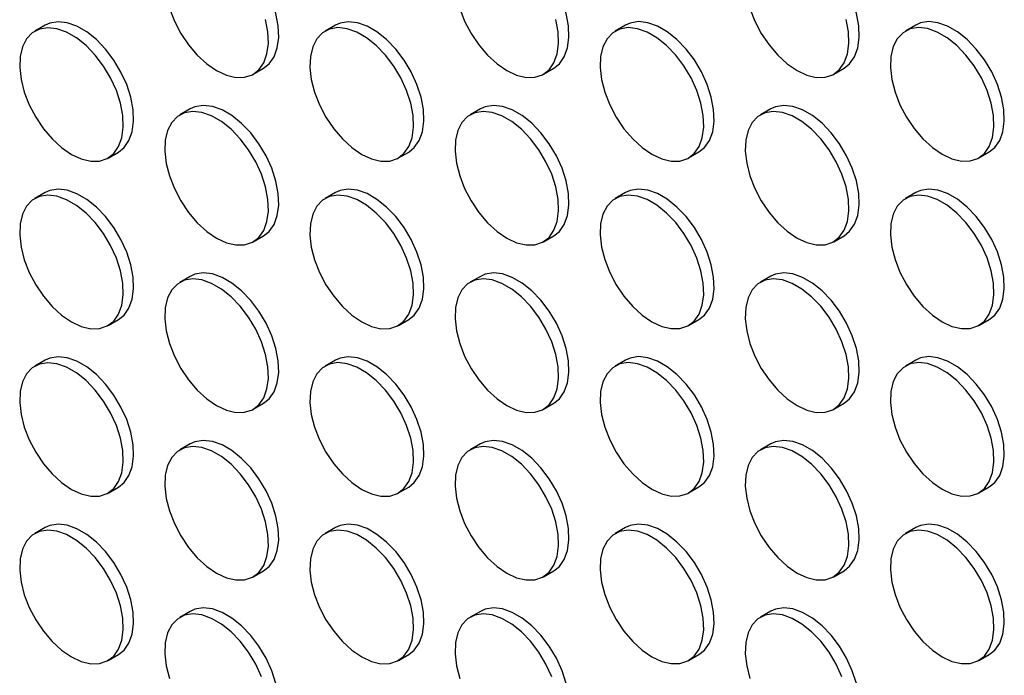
# Model space of a CAD drawing. Header units: millimetres. Extents: x 57 to 2457, y 57 to 1886.
# Tile 25 of 38: x 2181 to 2316, y 1235 to 1325. Entities that reach past the tile are written whole.
import ezdxf

# ---------------------------------------------------------------- set-up
doc = ezdxf.new("R2010")
doc.units = ezdxf.units.MM
doc.header["$LTSCALE"] = 9

msp = doc.modelspace()

# ---------------------------------------------------------------- linework, layer by layer
for p, q in [((2184.878, 1323.981), (2183.464, 1323.164)), ((2224.476, 1323.984), (2223.062, 1323.168)), ((2264.074, 1323.988), (2262.66, 1323.172)), ((2303.672, 1323.992), (2302.258, 1323.175)), ((2213.262, 1317.277), (2214.677, 1318.093)), ((2252.86, 1317.28), (2254.275, 1318.097)), ((2292.458, 1317.284), (2293.873, 1318.1)), ((2204.677, 1312.551), (2203.263, 1311.734)), ((2244.275, 1312.555), (2242.861, 1311.738)), ((2283.873, 1312.558), (2282.459, 1311.742)), ((2193.463, 1305.843), (2194.878, 1306.66)), ((2233.061, 1305.847), (2234.476, 1306.663)), ((2272.659, 1305.851), (2274.074, 1306.667)), ((2312.257, 1305.854), (2313.672, 1306.671)), ((2184.878, 1301.117), (2183.464, 1300.301)), ((2224.476, 1301.121), (2223.062, 1300.305)), ((2264.074, 1301.125), (2262.66, 1300.308)), ((2303.672, 1301.129), (2302.258, 1300.312)), ((2213.262, 1294.413), (2214.677, 1295.23)), ((2252.86, 1294.417), (2254.275, 1295.234)), ((2292.458, 1294.421), (2293.873, 1295.237)), ((2204.677, 1289.688), (2203.263, 1288.871)), ((2244.275, 1289.691), (2242.861, 1288.875)), ((2283.873, 1289.695), (2282.459, 1288.879)), ((2193.463, 1282.98), (2194.878, 1283.796)), ((2233.061, 1282.984), (2234.476, 1283.8)), ((2272.659, 1282.987), (2274.074, 1283.804)), ((2312.257, 1282.991), (2313.672, 1283.808)), ((2184.878, 1278.254), (2183.464, 1277.438)), ((2224.476, 1278.258), (2223.062, 1277.442)), ((2264.074, 1278.262), (2262.66, 1277.445)), ((2303.672, 1278.265), (2302.258, 1277.449)), ((2213.262, 1271.55), (2214.677, 1272.367)), ((2252.86, 1271.554), (2254.275, 1272.37)), ((2292.458, 1271.558), (2293.873, 1272.374)), ((2204.677, 1266.825), (2203.263, 1266.008)), ((2244.275, 1266.828), (2242.861, 1266.012)), ((2283.873, 1266.832), (2282.459, 1266.016)), ((2193.463, 1260.117), (2194.878, 1260.933)), ((2233.061, 1260.121), (2234.476, 1260.937)), ((2272.659, 1260.124), (2274.074, 1260.941)), ((2312.257, 1260.128), (2313.672, 1260.944)), ((2184.878, 1255.391), (2183.464, 1254.575)), ((2224.476, 1255.395), (2223.062, 1254.578)), ((2264.074, 1255.399), (2262.66, 1254.582)), ((2303.672, 1255.402), (2302.258, 1254.586)), ((2213.262, 1248.687), (2214.677, 1249.504)), ((2252.86, 1248.691), (2254.275, 1249.507)), ((2292.458, 1248.695), (2293.873, 1249.511)), ((2204.677, 1243.961), (2203.263, 1243.145)), ((2244.275, 1243.965), (2242.861, 1243.149)), ((2283.873, 1243.969), (2282.459, 1243.152)), ((2193.463, 1237.254), (2194.878, 1238.07)), ((2233.061, 1237.257), (2234.476, 1238.074)), ((2272.659, 1237.261), (2274.074, 1238.078)), ((2312.257, 1237.265), (2313.672, 1238.081))]:
    msp.add_line(p, q)
at = {"flags": 128}
for points in [[(2214.677, 1318.093), (2215.437, 1318.692), (2216.109, 1319.648), (2216.549, 1320.861), (2216.74, 1322.288), (2216.676, 1323.875), (2216.359, 1325.567), (2215.801, 1327.301), (2215.021, 1329.016), (2214.048, 1330.649), (2212.917, 1332.141), (2211.669, 1333.438), (2210.349, 1334.494), (2209.005, 1335.27), (2207.685, 1335.738), (2206.437, 1335.882), (2205.306, 1335.695), (2204.677, 1335.414)], [(2254.275, 1318.097), (2255.035, 1318.696), (2255.707, 1319.652), (2256.147, 1320.865), (2256.338, 1322.291), (2256.274, 1323.879), (2255.957, 1325.57), (2255.399, 1327.305), (2254.619, 1329.019), (2253.646, 1330.652), (2252.515, 1332.144), (2251.267, 1333.442), (2249.947, 1334.498), (2248.603, 1335.274), (2247.283, 1335.742), (2246.035, 1335.885), (2244.904, 1335.699), (2244.275, 1335.418)], [(2293.873, 1318.1), (2294.633, 1318.699), (2295.305, 1319.656), (2295.745, 1320.869), (2295.936, 1322.295), (2295.872, 1323.882), (2295.555, 1325.574), (2294.997, 1327.308), (2294.217, 1329.023), (2293.244, 1330.656), (2292.113, 1332.148), (2290.865, 1333.445), (2289.545, 1334.501), (2288.201, 1335.277), (2286.881, 1335.746), (2285.633, 1335.889), (2284.502, 1335.703), (2283.873, 1335.421)], [(2201.831, 1326.258), (2202.503, 1324.526), (2203.383, 1322.844), (2204.44, 1321.275), (2205.635, 1319.874), (2206.925, 1318.692), (2208.263, 1317.772)], [(2241.429, 1326.262), (2242.101, 1324.529), (2242.981, 1322.848), (2244.038, 1321.278), (2245.233, 1319.877), (2246.523, 1318.695), (2247.861, 1317.775)], [(2281.027, 1326.266), (2281.699, 1324.533), (2282.579, 1322.852), (2283.636, 1321.282), (2284.831, 1319.881), (2286.121, 1318.699), (2287.459, 1317.779)], [(2208.263, 1317.772), (2209.601, 1317.147), (2210.891, 1316.839), (2212.086, 1316.861), (2213.142, 1317.211), (2214.023, 1317.876), (2214.695, 1318.832), (2215.135, 1320.045), (2215.326, 1321.471), (2215.262, 1323.059), (2214.945, 1324.75)], [(2247.861, 1317.775), (2249.199, 1317.15), (2250.489, 1316.843), (2251.684, 1316.865), (2252.74, 1317.214), (2253.621, 1317.879), (2254.293, 1318.836), (2254.733, 1320.049), (2254.924, 1321.475), (2254.86, 1323.062), (2254.543, 1324.754)], [(2287.459, 1317.779), (2288.797, 1317.154), (2290.087, 1316.847), (2291.282, 1316.868), (2292.338, 1317.218), (2293.219, 1317.883), (2293.891, 1318.839), (2294.331, 1320.052), (2294.522, 1321.479), (2294.458, 1323.066), (2294.141, 1324.758)], [(2188.464, 1306.338), (2189.802, 1305.713), (2191.092, 1305.406), (2192.287, 1305.428), (2193.343, 1305.777), (2194.224, 1306.442), (2194.896, 1307.398), (2195.336, 1308.612), (2195.527, 1310.038), (2195.463, 1311.625), (2195.146, 1313.317), (2194.588, 1315.051), (2193.808, 1316.766), (2192.835, 1318.399), (2191.704, 1319.891), (2190.456, 1321.188), (2189.136, 1322.244), (2187.792, 1323.02), (2186.472, 1323.488), (2185.224, 1323.632), (2184.093, 1323.445), (2183.12, 1322.936), (2182.34, 1322.121), (2181.782, 1321.032), (2181.465, 1319.706), (2181.401, 1318.193), (2181.592, 1316.546), (2182.032, 1314.825), (2182.704, 1313.092), (2183.584, 1311.411), (2184.641, 1309.841), (2185.836, 1308.44), (2187.126, 1307.258), (2188.464, 1306.338)], [(2194.878, 1306.66), (2195.638, 1307.258), (2196.31, 1308.215), (2196.75, 1309.428), (2196.941, 1310.854), (2196.877, 1312.442), (2196.56, 1314.133), (2196.002, 1315.868), (2195.222, 1317.582), (2194.249, 1319.215), (2193.118, 1320.707), (2191.87, 1322.005), (2190.55, 1323.06), (2189.206, 1323.836), (2187.886, 1324.305), (2186.638, 1324.448), (2185.507, 1324.262), (2184.878, 1323.981)], [(2228.062, 1306.342), (2229.4, 1305.717), (2230.69, 1305.41), (2231.885, 1305.431), (2232.941, 1305.781), (2233.822, 1306.446), (2234.494, 1307.402), (2234.934, 1308.615), (2235.125, 1310.041), (2235.061, 1311.629), (2234.744, 1313.32), (2234.186, 1315.055), (2233.406, 1316.77), (2232.433, 1318.402), (2231.302, 1319.895), (2230.054, 1321.192), (2228.734, 1322.248), (2227.39, 1323.024), (2226.07, 1323.492), (2224.822, 1323.636), (2223.691, 1323.449), (2222.718, 1322.94), (2221.938, 1322.125), (2221.38, 1321.036), (2221.063, 1319.71), (2220.999, 1318.196), (2221.19, 1316.549), (2221.63, 1314.828), (2222.302, 1313.096), (2223.182, 1311.415), (2224.239, 1309.845), (2225.434, 1308.444), (2226.724, 1307.262), (2228.062, 1306.342)], [(2234.476, 1306.663), (2235.236, 1307.262), (2235.908, 1308.219), (2236.348, 1309.432), (2236.539, 1310.858), (2236.475, 1312.445), (2236.158, 1314.137), (2235.6, 1315.871), (2234.82, 1317.586), (2233.847, 1319.219), (2232.716, 1320.711), (2231.468, 1322.008), (2230.148, 1323.064), (2228.804, 1323.84), (2227.484, 1324.308), (2226.236, 1324.452), (2225.105, 1324.266), (2224.476, 1323.984)], [(2267.66, 1306.346), (2268.998, 1305.721), (2270.288, 1305.413), (2271.483, 1305.435), (2272.539, 1305.785), (2273.42, 1306.45), (2274.092, 1307.406), (2274.532, 1308.619), (2274.723, 1310.045), (2274.659, 1311.633), (2274.342, 1313.324), (2273.783, 1315.059), (2273.004, 1316.773), (2272.031, 1318.406), (2270.9, 1319.898), (2269.652, 1321.196), (2268.332, 1322.251), (2266.988, 1323.028), (2265.668, 1323.496), (2264.42, 1323.639), (2263.289, 1323.453), (2262.316, 1322.943), (2261.536, 1322.129), (2260.978, 1321.039), (2260.661, 1319.714), (2260.597, 1318.2), (2260.788, 1316.553), (2261.228, 1314.832), (2261.9, 1313.1), (2262.78, 1311.418), (2263.837, 1309.849), (2265.032, 1308.448), (2266.322, 1307.266), (2267.66, 1306.346)], [(2274.074, 1306.667), (2274.834, 1307.266), (2275.506, 1308.222), (2275.946, 1309.435), (2276.137, 1310.862), (2276.073, 1312.449), (2275.756, 1314.141), (2275.198, 1315.875), (2274.418, 1317.59), (2273.445, 1319.223), (2272.314, 1320.715), (2271.066, 1322.012), (2269.746, 1323.068), (2268.402, 1323.844), (2267.082, 1324.312), (2265.834, 1324.456), (2264.703, 1324.269), (2264.074, 1323.988)], [(2307.258, 1306.349), (2308.596, 1305.724), (2309.886, 1305.417), (2311.081, 1305.439), (2312.137, 1305.788), (2313.018, 1306.453), (2313.69, 1307.41), (2314.129, 1308.623), (2314.321, 1310.049), (2314.257, 1311.636), (2313.94, 1313.328), (2313.381, 1315.062), (2312.602, 1316.777), (2311.629, 1318.41), (2310.498, 1319.902), (2309.25, 1321.199), (2307.93, 1322.255), (2306.586, 1323.031), (2305.266, 1323.499), (2304.018, 1323.643), (2302.887, 1323.457), (2301.914, 1322.947), (2301.134, 1322.133), (2300.576, 1321.043), (2300.259, 1319.717), (2300.195, 1318.204), (2300.386, 1316.557), (2300.826, 1314.836), (2301.498, 1313.103), (2302.378, 1311.422), (2303.435, 1309.852), (2304.63, 1308.451), (2305.92, 1307.269), (2307.258, 1306.349)], [(2313.672, 1306.671), (2314.432, 1307.27), (2315.104, 1308.226), (2315.544, 1309.439), (2315.735, 1310.865), (2315.671, 1312.453), (2315.354, 1314.144), (2314.796, 1315.879), (2314.016, 1317.593), (2313.043, 1319.226), (2311.912, 1320.718), (2310.664, 1322.016), (2309.344, 1323.072), (2308, 1323.848), (2306.68, 1324.316), (2305.432, 1324.459), (2304.301, 1324.273), (2303.672, 1323.992)], [(2214.677, 1295.23), (2215.437, 1295.829), (2216.109, 1296.785), (2216.549, 1297.998), (2216.74, 1299.424), (2216.676, 1301.012), (2216.359, 1302.703), (2215.801, 1304.438), (2215.021, 1306.153), (2214.048, 1307.785), (2212.917, 1309.278), (2211.669, 1310.575), (2210.349, 1311.631), (2209.005, 1312.407), (2207.685, 1312.875), (2206.437, 1313.019), (2205.306, 1312.832), (2204.677, 1312.551)], [(2254.275, 1295.234), (2255.035, 1295.832), (2255.707, 1296.789), (2256.147, 1298.002), (2256.338, 1299.428), (2256.274, 1301.016), (2255.957, 1302.707), (2255.399, 1304.442), (2254.619, 1306.156), (2253.646, 1307.789), (2252.515, 1309.281), (2251.267, 1310.579), (2249.947, 1311.634), (2248.603, 1312.41), (2247.283, 1312.879), (2246.035, 1313.022), (2244.904, 1312.836), (2244.275, 1312.555)], [(2293.873, 1295.237), (2294.633, 1295.836), (2295.305, 1296.793), (2295.745, 1298.006), (2295.936, 1299.432), (2295.872, 1301.019), (2295.555, 1302.711), (2294.997, 1304.445), (2294.217, 1306.16), (2293.244, 1307.793), (2292.113, 1309.285), (2290.865, 1310.582), (2289.545, 1311.638), (2288.201, 1312.414), (2286.881, 1312.882), (2285.633, 1313.026), (2284.502, 1312.84), (2283.873, 1312.558)], [(2208.263, 1294.908), (2209.601, 1294.284), (2210.891, 1293.976), (2212.086, 1293.998), (2213.142, 1294.347), (2214.023, 1295.012), (2214.695, 1295.969), (2215.135, 1297.182), (2215.326, 1298.608), (2215.262, 1300.195), (2214.945, 1301.887), (2214.387, 1303.621), (2213.607, 1305.336), (2212.634, 1306.969), (2211.503, 1308.461), (2210.255, 1309.759), (2208.935, 1310.814), (2207.591, 1311.59), (2206.271, 1312.059), (2205.023, 1312.202), (2203.892, 1312.016), (2202.919, 1311.506), (2202.139, 1310.692), (2201.581, 1309.602), (2201.264, 1308.276), (2201.2, 1306.763), (2201.391, 1305.116), (2201.831, 1303.395), (2202.503, 1301.663), (2203.383, 1299.981), (2204.44, 1298.412), (2205.635, 1297.011), (2206.925, 1295.829), (2208.263, 1294.908)], [(2247.861, 1294.912), (2249.199, 1294.287), (2250.489, 1293.98), (2251.684, 1294.002), (2252.74, 1294.351), (2253.621, 1295.016), (2254.293, 1295.972), (2254.733, 1297.186), (2254.924, 1298.612), (2254.86, 1300.199), (2254.543, 1301.891), (2253.985, 1303.625), (2253.205, 1305.34), (2252.232, 1306.973), (2251.101, 1308.465), (2249.853, 1309.762), (2248.533, 1310.818), (2247.189, 1311.594), (2245.869, 1312.062), (2244.621, 1312.206), (2243.49, 1312.019), (2242.517, 1311.51), (2241.737, 1310.695), (2241.179, 1309.606), (2240.862, 1308.28), (2240.798, 1306.767), (2240.989, 1305.12), (2241.429, 1303.399), (2242.101, 1301.666), (2242.981, 1299.985), (2244.038, 1298.415), (2245.233, 1297.014), (2246.523, 1295.832), (2247.861, 1294.912)], [(2287.459, 1294.916), (2288.797, 1294.291), (2290.087, 1293.984), (2291.282, 1294.005), (2292.338, 1294.355), (2293.219, 1295.02), (2293.891, 1295.976), (2294.331, 1297.189), (2294.522, 1298.615), (2294.458, 1300.203), (2294.141, 1301.894), (2293.582, 1303.629), (2292.803, 1305.344), (2291.83, 1306.976), (2290.699, 1308.469), (2289.451, 1309.766), (2288.131, 1310.822), (2286.787, 1311.598), (2285.467, 1312.066), (2284.219, 1312.21), (2283.088, 1312.023), (2282.115, 1311.514), (2281.335, 1310.699), (2280.777, 1309.61), (2280.46, 1308.284), (2280.396, 1306.77), (2280.587, 1305.123), (2281.027, 1303.402), (2281.699, 1301.67), (2282.579, 1299.989), (2283.636, 1298.419), (2284.831, 1297.018), (2286.121, 1295.836), (2287.459, 1294.916)], [(2188.464, 1283.475), (2189.802, 1282.85), (2191.092, 1282.543), (2192.287, 1282.564), (2193.343, 1282.914), (2194.224, 1283.579), (2194.896, 1284.535), (2195.336, 1285.748), (2195.527, 1287.175), (2195.463, 1288.762), (2195.146, 1290.454), (2194.588, 1292.188), (2193.808, 1293.903), (2192.835, 1295.536), (2191.704, 1297.028), (2190.456, 1298.325), (2189.136, 1299.381), (2187.792, 1300.157), (2186.472, 1300.625), (2185.224, 1300.769), (2184.093, 1300.582), (2183.12, 1300.073), (2182.34, 1299.258), (2181.782, 1298.169), (2181.465, 1296.843), (2181.401, 1295.329), (2181.592, 1293.682), (2182.032, 1291.962), (2182.704, 1290.229), (2183.584, 1288.548), (2184.641, 1286.978), (2185.836, 1285.577), (2187.126, 1284.395), (2188.464, 1283.475)], [(2194.878, 1283.796), (2195.638, 1284.395), (2196.31, 1285.352), (2196.75, 1286.565), (2196.941, 1287.991), (2196.877, 1289.578), (2196.56, 1291.27), (2196.002, 1293.004), (2195.222, 1294.719), (2194.249, 1296.352), (2193.118, 1297.844), (2191.87, 1299.141), (2190.55, 1300.197), (2189.206, 1300.973), (2187.886, 1301.442), (2186.638, 1301.585), (2185.507, 1301.399), (2184.878, 1301.117)], [(2228.062, 1283.479), (2229.4, 1282.854), (2230.69, 1282.547), (2231.885, 1282.568), (2232.941, 1282.918), (2233.822, 1283.583), (2234.494, 1284.539), (2234.934, 1285.752), (2235.125, 1287.178), (2235.061, 1288.766), (2234.744, 1290.457), (2234.186, 1292.192), (2233.406, 1293.906), (2232.433, 1295.539), (2231.302, 1297.031), (2230.054, 1298.329), (2228.734, 1299.385), (2227.39, 1300.161), (2226.07, 1300.629), (2224.822, 1300.772), (2223.691, 1300.586), (2222.718, 1300.076), (2221.938, 1299.262), (2221.38, 1298.172), (2221.063, 1296.847), (2220.999, 1295.333), (2221.19, 1293.686), (2221.63, 1291.965), (2222.302, 1290.233), (2223.182, 1288.552), (2224.239, 1286.982), (2225.434, 1285.581), (2226.724, 1284.399), (2228.062, 1283.479)], [(2234.476, 1283.8), (2235.236, 1284.399), (2235.908, 1285.355), (2236.348, 1286.569), (2236.539, 1287.995), (2236.475, 1289.582), (2236.158, 1291.274), (2235.6, 1293.008), (2234.82, 1294.723), (2233.847, 1296.356), (2232.716, 1297.848), (2231.468, 1299.145), (2230.148, 1300.201), (2228.804, 1300.977), (2227.484, 1301.445), (2226.236, 1301.589), (2225.105, 1301.402), (2224.476, 1301.121)], [(2267.66, 1283.482), (2268.998, 1282.858), (2270.288, 1282.55), (2271.483, 1282.572), (2272.539, 1282.921), (2273.42, 1283.586), (2274.092, 1284.543), (2274.532, 1285.756), (2274.723, 1287.182), (2274.659, 1288.769), (2274.342, 1290.461), (2273.783, 1292.195), (2273.004, 1293.91), (2272.031, 1295.543), (2270.9, 1297.035), (2269.652, 1298.333), (2268.332, 1299.388), (2266.988, 1300.164), (2265.668, 1300.633), (2264.42, 1300.776), (2263.289, 1300.59), (2262.316, 1300.08), (2261.536, 1299.266), (2260.978, 1298.176), (2260.661, 1296.85), (2260.597, 1295.337), (2260.788, 1293.69), (2261.228, 1291.969), (2261.9, 1290.237), (2262.78, 1288.555), (2263.837, 1286.986), (2265.032, 1285.585), (2266.322, 1284.403), (2267.66, 1283.482)], [(2274.074, 1283.804), (2274.834, 1284.403), (2275.506, 1285.359), (2275.946, 1286.572), (2276.137, 1287.998), (2276.073, 1289.586), (2275.756, 1291.277), (2275.198, 1293.012), (2274.418, 1294.727), (2273.445, 1296.359), (2272.314, 1297.852), (2271.066, 1299.149), (2269.746, 1300.205), (2268.402, 1300.981), (2267.082, 1301.449), (2265.834, 1301.593), (2264.703, 1301.406), (2264.074, 1301.125)], [(2307.258, 1283.486), (2308.596, 1282.861), (2309.886, 1282.554), (2311.081, 1282.576), (2312.137, 1282.925), (2313.018, 1283.59), (2313.69, 1284.546), (2314.129, 1285.76), (2314.321, 1287.186), (2314.257, 1288.773), (2313.94, 1290.465), (2313.381, 1292.199), (2312.602, 1293.914), (2311.629, 1295.547), (2310.498, 1297.039), (2309.25, 1298.336), (2307.93, 1299.392), (2306.586, 1300.168), (2305.266, 1300.636), (2304.018, 1300.78), (2302.887, 1300.593), (2301.914, 1300.084), (2301.134, 1299.269), (2300.576, 1298.18), (2300.259, 1296.854), (2300.195, 1295.341), (2300.386, 1293.694), (2300.826, 1291.973), (2301.498, 1290.24), (2302.378, 1288.559), (2303.435, 1286.989), (2304.63, 1285.588), (2305.92, 1284.406), (2307.258, 1283.486)], [(2313.672, 1283.808), (2314.432, 1284.406), (2315.104, 1285.363), (2315.544, 1286.576), (2315.735, 1288.002), (2315.671, 1289.59), (2315.354, 1291.281), (2314.796, 1293.016), (2314.016, 1294.73), (2313.043, 1296.363), (2311.912, 1297.855), (2310.664, 1299.153), (2309.344, 1300.208), (2308, 1300.984), (2306.68, 1301.453), (2305.432, 1301.596), (2304.301, 1301.41), (2303.672, 1301.129)], [(2214.677, 1272.367), (2215.437, 1272.966), (2216.109, 1273.922), (2216.549, 1275.135), (2216.74, 1276.561), (2216.676, 1278.149), (2216.359, 1279.84), (2215.801, 1281.575), (2215.021, 1283.289), (2214.048, 1284.922), (2212.917, 1286.414), (2211.669, 1287.712), (2210.349, 1288.768), (2209.005, 1289.544), (2207.685, 1290.012), (2206.437, 1290.155), (2205.306, 1289.969), (2204.677, 1289.688)], [(2254.275, 1272.37), (2255.035, 1272.969), (2255.707, 1273.926), (2256.147, 1275.139), (2256.338, 1276.565), (2256.274, 1278.152), (2255.957, 1279.844), (2255.399, 1281.578), (2254.619, 1283.293), (2253.646, 1284.926), (2252.515, 1286.418), (2251.267, 1287.715), (2249.947, 1288.771), (2248.603, 1289.547), (2247.283, 1290.016), (2246.035, 1290.159), (2244.904, 1289.973), (2244.275, 1289.691)], [(2293.873, 1272.374), (2294.633, 1272.973), (2295.305, 1273.929), (2295.745, 1275.143), (2295.936, 1276.569), (2295.872, 1278.156), (2295.555, 1279.848), (2294.997, 1281.582), (2294.217, 1283.297), (2293.244, 1284.93), (2292.113, 1286.422), (2290.865, 1287.719), (2289.545, 1288.775), (2288.201, 1289.551), (2286.881, 1290.019), (2285.633, 1290.163), (2284.502, 1289.976), (2283.873, 1289.695)], [(2208.263, 1272.045), (2209.601, 1271.42), (2210.891, 1271.113), (2212.086, 1271.135), (2213.142, 1271.484), (2214.023, 1272.149), (2214.695, 1273.106), (2215.135, 1274.319), (2215.326, 1275.745), (2215.262, 1277.332), (2214.945, 1279.024), (2214.387, 1280.758), (2213.607, 1282.473), (2212.634, 1284.106), (2211.503, 1285.598), (2210.255, 1286.895), (2208.935, 1287.951), (2207.591, 1288.727), (2206.271, 1289.195), (2205.023, 1289.339), (2203.892, 1289.153), (2202.919, 1288.643), (2202.139, 1287.829), (2201.581, 1286.739), (2201.264, 1285.413), (2201.2, 1283.9), (2201.391, 1282.253), (2201.831, 1280.532), (2202.503, 1278.799), (2203.383, 1277.118), (2204.44, 1275.548), (2205.635, 1274.147), (2206.925, 1272.965), (2208.263, 1272.045)], [(2247.861, 1272.049), (2249.199, 1271.424), (2250.489, 1271.117), (2251.684, 1271.138), (2252.74, 1271.488), (2253.621, 1272.153), (2254.293, 1273.109), (2254.733, 1274.322), (2254.924, 1275.749), (2254.86, 1277.336), (2254.543, 1279.028), (2253.985, 1280.762), (2253.205, 1282.477), (2252.232, 1284.11), (2251.101, 1285.602), (2249.853, 1286.899), (2248.533, 1287.955), (2247.189, 1288.731), (2245.869, 1289.199), (2244.621, 1289.343), (2243.49, 1289.156), (2242.517, 1288.647), (2241.737, 1287.832), (2241.179, 1286.743), (2240.862, 1285.417), (2240.798, 1283.903), (2240.989, 1282.256), (2241.429, 1280.536), (2242.101, 1278.803), (2242.981, 1277.122), (2244.038, 1275.552), (2245.233, 1274.151), (2246.523, 1272.969), (2247.861, 1272.049)], [(2287.459, 1272.053), (2288.797, 1271.428), (2290.087, 1271.121), (2291.282, 1271.142), (2292.338, 1271.492), (2293.219, 1272.157), (2293.891, 1273.113), (2294.331, 1274.326), (2294.522, 1275.752), (2294.458, 1277.34), (2294.141, 1279.031), (2293.582, 1280.766), (2292.803, 1282.48), (2291.83, 1284.113), (2290.699, 1285.605), (2289.451, 1286.903), (2288.131, 1287.959), (2286.787, 1288.735), (2285.467, 1289.203), (2284.219, 1289.346), (2283.088, 1289.16), (2282.115, 1288.65), (2281.335, 1287.836), (2280.777, 1286.746), (2280.46, 1285.421), (2280.396, 1283.907), (2280.587, 1282.26), (2281.027, 1280.539), (2281.699, 1278.807), (2282.579, 1277.126), (2283.636, 1275.556), (2284.831, 1274.155), (2286.121, 1272.973), (2287.459, 1272.053)], [(2188.464, 1260.612), (2189.802, 1259.987), (2191.092, 1259.68), (2192.287, 1259.701), (2193.343, 1260.051), (2194.224, 1260.716), (2194.896, 1261.672), (2195.336, 1262.885), (2195.527, 1264.311), (2195.463, 1265.899), (2195.146, 1267.59), (2194.588, 1269.325), (2193.808, 1271.04), (2192.835, 1272.672), (2191.704, 1274.165), (2190.456, 1275.462), (2189.136, 1276.518), (2187.792, 1277.294), (2186.472, 1277.762), (2185.224, 1277.906), (2184.093, 1277.719), (2183.12, 1277.21), (2182.34, 1276.395), (2181.782, 1275.306), (2181.465, 1273.98), (2181.401, 1272.466), (2181.592, 1270.819), (2182.032, 1269.098), (2182.704, 1267.366), (2183.584, 1265.685), (2184.641, 1264.115), (2185.836, 1262.714), (2187.126, 1261.532), (2188.464, 1260.612)], [(2194.878, 1260.933), (2195.638, 1261.532), (2196.31, 1262.489), (2196.75, 1263.702), (2196.941, 1265.128), (2196.877, 1266.715), (2196.56, 1268.407), (2196.002, 1270.141), (2195.222, 1271.856), (2194.249, 1273.489), (2193.118, 1274.981), (2191.87, 1276.278), (2190.55, 1277.334), (2189.206, 1278.11), (2187.886, 1278.578), (2186.638, 1278.722), (2185.507, 1278.536), (2184.878, 1278.254)], [(2228.062, 1260.616), (2229.4, 1259.991), (2230.69, 1259.683), (2231.885, 1259.705), (2232.941, 1260.055), (2233.822, 1260.72), (2234.494, 1261.676), (2234.934, 1262.889), (2235.125, 1264.315), (2235.061, 1265.903), (2234.744, 1267.594), (2234.186, 1269.329), (2233.406, 1271.043), (2232.433, 1272.676), (2231.302, 1274.168), (2230.054, 1275.466), (2228.734, 1276.521), (2227.39, 1277.297), (2226.07, 1277.766), (2224.822, 1277.909), (2223.691, 1277.723), (2222.718, 1277.213), (2221.938, 1276.399), (2221.38, 1275.309), (2221.063, 1273.984), (2220.999, 1272.47), (2221.19, 1270.823), (2221.63, 1269.102), (2222.302, 1267.37), (2223.182, 1265.688), (2224.239, 1264.119), (2225.434, 1262.718), (2226.724, 1261.536), (2228.062, 1260.616)], [(2234.476, 1260.937), (2235.236, 1261.536), (2235.908, 1262.492), (2236.348, 1263.705), (2236.539, 1265.132), (2236.475, 1266.719), (2236.158, 1268.411), (2235.6, 1270.145), (2234.82, 1271.86), (2233.847, 1273.493), (2232.716, 1274.985), (2231.468, 1276.282), (2230.148, 1277.338), (2228.804, 1278.114), (2227.484, 1278.582), (2226.236, 1278.726), (2225.105, 1278.539), (2224.476, 1278.258)], [(2267.66, 1260.619), (2268.998, 1259.994), (2270.288, 1259.687), (2271.483, 1259.709), (2272.539, 1260.058), (2273.42, 1260.723), (2274.092, 1261.68), (2274.532, 1262.893), (2274.723, 1264.319), (2274.659, 1265.906), (2274.342, 1267.598), (2273.783, 1269.332), (2273.004, 1271.047), (2272.031, 1272.68), (2270.9, 1274.172), (2269.652, 1275.469), (2268.332, 1276.525), (2266.988, 1277.301), (2265.668, 1277.769), (2264.42, 1277.913), (2263.289, 1277.727), (2262.316, 1277.217), (2261.536, 1276.403), (2260.978, 1275.313), (2260.661, 1273.987), (2260.597, 1272.474), (2260.788, 1270.827), (2261.228, 1269.106), (2261.9, 1267.373), (2262.78, 1265.692), (2263.837, 1264.122), (2265.032, 1262.721), (2266.322, 1261.539), (2267.66, 1260.619)], [(2274.074, 1260.941), (2274.834, 1261.54), (2275.506, 1262.496), (2275.946, 1263.709), (2276.137, 1265.135), (2276.073, 1266.723), (2275.756, 1268.414), (2275.198, 1270.149), (2274.418, 1271.863), (2273.445, 1273.496), (2272.314, 1274.988), (2271.066, 1276.286), (2269.746, 1277.342), (2268.402, 1278.118), (2267.082, 1278.586), (2265.834, 1278.729), (2264.703, 1278.543), (2264.074, 1278.262)], [(2307.258, 1260.623), (2308.596, 1259.998), (2309.886, 1259.691), (2311.081, 1259.712), (2312.137, 1260.062), (2313.018, 1260.727), (2313.69, 1261.683), (2314.129, 1262.896), (2314.321, 1264.323), (2314.257, 1265.91), (2313.94, 1267.602), (2313.381, 1269.336), (2312.602, 1271.051), (2311.629, 1272.684), (2310.498, 1274.176), (2309.25, 1275.473), (2307.93, 1276.529), (2306.586, 1277.305), (2305.266, 1277.773), (2304.018, 1277.917), (2302.887, 1277.73), (2301.914, 1277.221), (2301.134, 1276.406), (2300.576, 1275.317), (2300.259, 1273.991), (2300.195, 1272.477), (2300.386, 1270.83), (2300.826, 1269.11), (2301.498, 1267.377), (2302.378, 1265.696), (2303.435, 1264.126), (2304.63, 1262.725), (2305.92, 1261.543), (2307.258, 1260.623)], [(2313.672, 1260.944), (2314.432, 1261.543), (2315.104, 1262.5), (2315.544, 1263.713), (2315.735, 1265.139), (2315.671, 1266.726), (2315.354, 1268.418), (2314.796, 1270.152), (2314.016, 1271.867), (2313.043, 1273.5), (2311.912, 1274.992), (2310.664, 1276.289), (2309.344, 1277.345), (2308, 1278.121), (2306.68, 1278.59), (2305.432, 1278.733), (2304.301, 1278.547), (2303.672, 1278.265)], [(2214.677, 1249.504), (2215.437, 1250.102), (2216.109, 1251.059), (2216.549, 1252.272), (2216.74, 1253.698), (2216.676, 1255.286), (2216.359, 1256.977), (2215.801, 1258.712), (2215.021, 1260.426), (2214.048, 1262.059), (2212.917, 1263.551), (2211.669, 1264.849), (2210.349, 1265.904), (2209.005, 1266.68), (2207.685, 1267.149), (2206.437, 1267.292), (2205.306, 1267.106), (2204.677, 1266.825)], [(2254.275, 1249.507), (2255.035, 1250.106), (2255.707, 1251.063), (2256.147, 1252.276), (2256.338, 1253.702), (2256.274, 1255.289), (2255.957, 1256.981), (2255.399, 1258.715), (2254.619, 1260.43), (2253.646, 1262.063), (2252.515, 1263.555), (2251.267, 1264.852), (2249.947, 1265.908), (2248.603, 1266.684), (2247.283, 1267.152), (2246.035, 1267.296), (2244.904, 1267.11), (2244.275, 1266.828)], [(2293.873, 1249.511), (2294.633, 1250.11), (2295.305, 1251.066), (2295.745, 1252.279), (2295.936, 1253.706), (2295.872, 1255.293), (2295.555, 1256.985), (2294.997, 1258.719), (2294.217, 1260.434), (2293.244, 1262.067), (2292.113, 1263.559), (2290.865, 1264.856), (2289.545, 1265.912), (2288.201, 1266.688), (2286.881, 1267.156), (2285.633, 1267.3), (2284.502, 1267.113), (2283.873, 1266.832)], [(2208.263, 1249.182), (2209.601, 1248.557), (2210.891, 1248.25), (2212.086, 1248.272), (2213.142, 1248.621), (2214.023, 1249.286), (2214.695, 1250.242), (2215.135, 1251.456), (2215.326, 1252.882), (2215.262, 1254.469), (2214.945, 1256.161), (2214.387, 1257.895), (2213.607, 1259.61), (2212.634, 1261.243), (2211.503, 1262.735), (2210.255, 1264.032), (2208.935, 1265.088), (2207.591, 1265.864), (2206.271, 1266.332), (2205.023, 1266.476), (2203.892, 1266.289), (2202.919, 1265.78), (2202.139, 1264.965), (2201.581, 1263.876), (2201.264, 1262.55), (2201.2, 1261.037), (2201.391, 1259.39), (2201.831, 1257.669), (2202.503, 1255.936), (2203.383, 1254.255), (2204.44, 1252.685), (2205.635, 1251.284), (2206.925, 1250.102), (2208.263, 1249.182)], [(2247.861, 1249.186), (2249.199, 1248.561), (2250.489, 1248.254), (2251.684, 1248.275), (2252.74, 1248.625), (2253.621, 1249.29), (2254.293, 1250.246), (2254.733, 1251.459), (2254.924, 1252.885), (2254.86, 1254.473), (2254.543, 1256.164), (2253.985, 1257.899), (2253.205, 1259.614), (2252.232, 1261.246), (2251.101, 1262.739), (2249.853, 1264.036), (2248.533, 1265.092), (2247.189, 1265.868), (2245.869, 1266.336), (2244.621, 1266.48), (2243.49, 1266.293), (2242.517, 1265.784), (2241.737, 1264.969), (2241.179, 1263.88), (2240.862, 1262.554), (2240.798, 1261.04), (2240.989, 1259.393), (2241.429, 1257.672), (2242.101, 1255.94), (2242.981, 1254.259), (2244.038, 1252.689), (2245.233, 1251.288), (2246.523, 1250.106), (2247.861, 1249.186)], [(2287.459, 1249.19), (2288.797, 1248.565), (2290.087, 1248.257), (2291.282, 1248.279), (2292.338, 1248.629), (2293.219, 1249.294), (2293.891, 1250.25), (2294.331, 1251.463), (2294.522, 1252.889), (2294.458, 1254.477), (2294.141, 1256.168), (2293.582, 1257.903), (2292.803, 1259.617), (2291.83, 1261.25), (2290.699, 1262.742), (2289.451, 1264.04), (2288.131, 1265.095), (2286.787, 1265.872), (2285.467, 1266.34), (2284.219, 1266.483), (2283.088, 1266.297), (2282.115, 1265.787), (2281.335, 1264.973), (2280.777, 1263.883), (2280.46, 1262.558), (2280.396, 1261.044), (2280.587, 1259.397), (2281.027, 1257.676), (2281.699, 1255.944), (2282.579, 1254.262), (2283.636, 1252.693), (2284.831, 1251.292), (2286.121, 1250.11), (2287.459, 1249.19)], [(2188.464, 1237.749), (2189.802, 1237.124), (2191.092, 1236.817), (2192.287, 1236.838), (2193.343, 1237.188), (2194.224, 1237.853), (2194.896, 1238.809), (2195.336, 1240.022), (2195.527, 1241.448), (2195.463, 1243.036), (2195.146, 1244.727), (2194.588, 1246.462), (2193.808, 1248.176), (2192.835, 1249.809), (2191.704, 1251.301), (2190.456, 1252.599), (2189.136, 1253.655), (2187.792, 1254.431), (2186.472, 1254.899), (2185.224, 1255.042), (2184.093, 1254.856), (2183.12, 1254.346), (2182.34, 1253.532), (2181.782, 1252.442), (2181.465, 1251.117), (2181.401, 1249.603), (2181.592, 1247.956), (2182.032, 1246.235), (2182.704, 1244.503), (2183.584, 1242.822), (2184.641, 1241.252), (2185.836, 1239.851), (2187.126, 1238.669), (2188.464, 1237.749)], [(2194.878, 1238.07), (2195.638, 1238.669), (2196.31, 1239.625), (2196.75, 1240.839), (2196.941, 1242.265), (2196.877, 1243.852), (2196.56, 1245.544), (2196.002, 1247.278), (2195.222, 1248.993), (2194.249, 1250.626), (2193.118, 1252.118), (2191.87, 1253.415), (2190.55, 1254.471), (2189.206, 1255.247), (2187.886, 1255.715), (2186.638, 1255.859), (2185.507, 1255.672), (2184.878, 1255.391)], [(2228.062, 1237.752), (2229.4, 1237.128), (2230.69, 1236.82), (2231.885, 1236.842), (2232.941, 1237.191), (2233.822, 1237.856), (2234.494, 1238.813), (2234.934, 1240.026), (2235.125, 1241.452), (2235.061, 1243.039), (2234.744, 1244.731), (2234.186, 1246.465), (2233.406, 1248.18), (2232.433, 1249.813), (2231.302, 1251.305), (2230.054, 1252.603), (2228.734, 1253.658), (2227.39, 1254.434), (2226.07, 1254.903), (2224.822, 1255.046), (2223.691, 1254.86), (2222.718, 1254.35), (2221.938, 1253.536), (2221.38, 1252.446), (2221.063, 1251.12), (2220.999, 1249.607), (2221.19, 1247.96), (2221.63, 1246.239), (2222.302, 1244.507), (2223.182, 1242.825), (2224.239, 1241.256), (2225.434, 1239.855), (2226.724, 1238.673), (2228.062, 1237.752)], [(2234.476, 1238.074), (2235.236, 1238.673), (2235.908, 1239.629), (2236.348, 1240.842), (2236.539, 1242.268), (2236.475, 1243.856), (2236.158, 1245.547), (2235.6, 1247.282), (2234.82, 1248.997), (2233.847, 1250.629), (2232.716, 1252.122), (2231.468, 1253.419), (2230.148, 1254.475), (2228.804, 1255.251), (2227.484, 1255.719), (2226.236, 1255.863), (2225.105, 1255.676), (2224.476, 1255.395)], [(2267.66, 1237.756), (2268.998, 1237.131), (2270.288, 1236.824), (2271.483, 1236.846), (2272.539, 1237.195), (2273.42, 1237.86), (2274.092, 1238.816), (2274.532, 1240.03), (2274.723, 1241.456), (2274.659, 1243.043), (2274.342, 1244.735), (2273.783, 1246.469), (2273.004, 1248.184), (2272.031, 1249.817), (2270.9, 1251.309), (2269.652, 1252.606), (2268.332, 1253.662), (2266.988, 1254.438), (2265.668, 1254.906), (2264.42, 1255.05), (2263.289, 1254.863), (2262.316, 1254.354), (2261.536, 1253.539), (2260.978, 1252.45), (2260.661, 1251.124), (2260.597, 1249.611), (2260.788, 1247.964), (2261.228, 1246.243), (2261.9, 1244.51), (2262.78, 1242.829), (2263.837, 1241.259), (2265.032, 1239.858), (2266.322, 1238.676), (2267.66, 1237.756)], [(2274.074, 1238.078), (2274.834, 1238.676), (2275.506, 1239.633), (2275.946, 1240.846), (2276.137, 1242.272), (2276.073, 1243.86), (2275.756, 1245.551), (2275.198, 1247.286), (2274.418, 1249), (2273.445, 1250.633), (2272.314, 1252.125), (2271.066, 1253.423), (2269.746, 1254.478), (2268.402, 1255.254), (2267.082, 1255.723), (2265.834, 1255.866), (2264.703, 1255.68), (2264.074, 1255.399)], [(2307.258, 1237.76), (2308.596, 1237.135), (2309.886, 1236.828), (2311.081, 1236.849), (2312.137, 1237.199), (2313.018, 1237.864), (2313.69, 1238.82), (2314.129, 1240.033), (2314.321, 1241.459), (2314.257, 1243.047), (2313.94, 1244.738), (2313.381, 1246.473), (2312.602, 1248.188), (2311.629, 1249.82), (2310.498, 1251.313), (2309.25, 1252.61), (2307.93, 1253.666), (2306.586, 1254.442), (2305.266, 1254.91), (2304.018, 1255.054), (2302.887, 1254.867), (2301.914, 1254.358), (2301.134, 1253.543), (2300.576, 1252.454), (2300.259, 1251.128), (2300.195, 1249.614), (2300.386, 1247.967), (2300.826, 1246.246), (2301.498, 1244.514), (2302.378, 1242.833), (2303.435, 1241.263), (2304.63, 1239.862), (2305.92, 1238.68), (2307.258, 1237.76)], [(2313.672, 1238.081), (2314.432, 1238.68), (2315.104, 1239.637), (2315.544, 1240.85), (2315.735, 1242.276), (2315.671, 1243.863), (2315.354, 1245.555), (2314.796, 1247.289), (2314.016, 1249.004), (2313.043, 1250.637), (2311.912, 1252.129), (2310.664, 1253.426), (2309.344, 1254.482), (2308, 1255.258), (2306.68, 1255.726), (2305.432, 1255.87), (2304.301, 1255.684), (2303.672, 1255.402)], [(2214.677, 1226.64), (2215.437, 1227.239), (2216.109, 1228.196), (2216.549, 1229.409), (2216.74, 1230.835), (2216.676, 1232.422), (2216.359, 1234.114), (2215.801, 1235.848), (2215.021, 1237.563), (2214.048, 1239.196), (2212.917, 1240.688), (2211.669, 1241.985), (2210.349, 1243.041), (2209.005, 1243.817), (2207.685, 1244.286), (2206.437, 1244.429), (2205.306, 1244.243), (2204.677, 1243.961)], [(2254.275, 1226.644), (2255.035, 1227.243), (2255.707, 1228.199), (2256.147, 1229.413), (2256.338, 1230.839), (2256.274, 1232.426), (2255.957, 1234.118), (2255.399, 1235.852), (2254.619, 1237.567), (2253.646, 1239.2), (2252.515, 1240.692), (2251.267, 1241.989), (2249.947, 1243.045), (2248.603, 1243.821), (2247.283, 1244.289), (2246.035, 1244.433), (2244.904, 1244.246), (2244.275, 1243.965)], [(2293.873, 1226.648), (2294.633, 1227.247), (2295.305, 1228.203), (2295.745, 1229.416), (2295.936, 1230.842), (2295.872, 1232.43), (2295.555, 1234.121), (2294.997, 1235.856), (2294.217, 1237.571), (2293.244, 1239.203), (2292.113, 1240.696), (2290.865, 1241.993), (2289.545, 1243.049), (2288.201, 1243.825), (2286.881, 1244.293), (2285.633, 1244.437), (2284.502, 1244.25), (2283.873, 1243.969)], [(2214.387, 1235.032), (2213.607, 1236.747), (2212.634, 1238.38), (2211.503, 1239.872), (2210.255, 1241.169), (2208.935, 1242.225), (2207.591, 1243.001), (2206.271, 1243.469), (2205.023, 1243.613), (2203.892, 1243.426), (2202.919, 1242.917), (2202.139, 1242.102), (2201.581, 1241.013), (2201.264, 1239.687), (2201.2, 1238.173), (2201.391, 1236.526), (2201.831, 1234.806)], [(2253.985, 1235.036), (2253.205, 1236.75), (2252.232, 1238.383), (2251.101, 1239.875), (2249.853, 1241.173), (2248.533, 1242.229), (2247.189, 1243.005), (2245.869, 1243.473), (2244.621, 1243.616), (2243.49, 1243.43), (2242.517, 1242.92), (2241.737, 1242.106), (2241.179, 1241.016), (2240.862, 1239.691), (2240.798, 1238.177), (2240.989, 1236.53), (2241.429, 1234.809)], [(2293.582, 1235.039), (2292.803, 1236.754), (2291.83, 1238.387), (2290.699, 1239.879), (2289.451, 1241.177), (2288.131, 1242.232), (2286.787, 1243.008), (2285.467, 1243.477), (2284.219, 1243.62), (2283.088, 1243.434), (2282.115, 1242.924), (2281.335, 1242.11), (2280.777, 1241.02), (2280.46, 1239.694), (2280.396, 1238.181), (2280.587, 1236.534), (2281.027, 1234.813)]]:
    msp.add_lwpolyline(points, dxfattribs=at)

doc.saveas('drawing.dxf')
